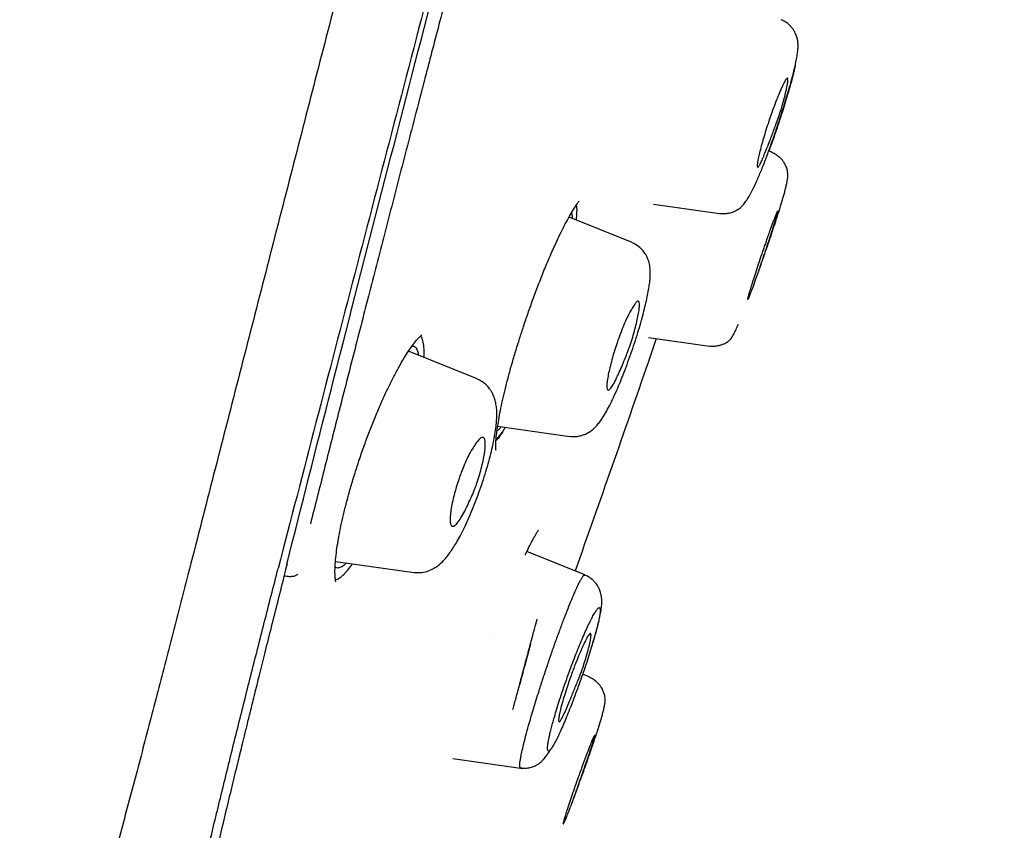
# Model space of a CAD drawing. Header units: millimetres. Extents: x 8 to 1894, y 12 to 2723.
# Tile 112 of 152: x 1458 to 1477, y 1792 to 1808. Entities that reach past the tile are written whole.
import ezdxf

# ---------------------------------------------------------------- set-up
doc = ezdxf.new("R2010")
doc.units = ezdxf.units.MM

msp = doc.modelspace()

# ---------------------------------------------------------------- linework, layer by layer
at = {"color": 7, "linetype": 'Continuous', "lineweight": 30}
for p, q in [((1472.299, 1805.277), (1472.238, 1805.302)), ((1470.021, 1804.278), (1471.294, 1804.099)), ((1469.616, 1803.542), (1468.402, 1804.033)), ((1469.931, 1801.718), (1471.098, 1801.554)), ((1466.634, 1800.925), (1465.318, 1801.457)), ((1466.997, 1799.737), (1467.121, 1799.899)), ((1467.029, 1800.012), (1468.417, 1799.817)), ((1467.121, 1799.899), (1467.176, 1799.992)), ((1467.558, 1797.54), (1467.601, 1797.628)), ((1468.706, 1797.158), (1467.591, 1797.608)), ((1462.963, 1797.264), (1462.992, 1797.378)), ((1463.914, 1797.415), (1465.423, 1797.203)), ((1462.928, 1797.122), (1462.963, 1797.263)), ((1468.706, 1797.158), (1468.518, 1797.234)), ((1466.921, 1796.001), (1466.919, 1796.002)), ((1468.787, 1795.196), (1468.662, 1795.247)), ((1466.166, 1793.628), (1467.511, 1793.439))]:
    msp.add_line(p, q, dxfattribs=at)
for points, knots in [([(1487.4, 1899.426), (1487.399, 1899.423), (1487.398, 1899.418), (1487.357, 1899.29), (1487.264, 1898.968), (1487.108, 1898.4), (1486.882, 1897.573), (1486.585, 1896.491), (1486.211, 1895.12), (1485.797, 1893.6), (1485.363, 1891.997), (1484.933, 1890.4), (1484.437, 1888.545), (1483.871, 1886.4), (1483.247, 1883.984), (1482.54, 1881.22), (1481.758, 1878.144), (1480.913, 1874.799), (1480.06, 1871.415), (1479.204, 1868.018), (1478.067, 1863.495), (1476.639, 1857.838), (1474.924, 1851.061), (1473.207, 1844.312), (1471.492, 1837.582), (1469.8, 1831.001), (1468.137, 1824.548), (1466.504, 1818.223), (1465.095, 1812.764), (1463.913, 1808.18), (1462.956, 1804.467), (1462.004, 1800.765), (1461.389, 1798.364), (1461.08, 1797.158)], [0, 0, 0, 0, 0.030104, 0.061035, 0.09217, 0.123409, 0.154679, 0.185995, 0.217455, 0.249147, 0.270468, 0.291994, 0.313775, 0.335843, 0.357877, 0.379688, 0.405541, 0.431088, 0.456365, 0.481427, 0.506312, 0.555772, 0.604988, 0.653967, 0.702726, 0.751547, 0.797345, 0.843352, 0.889543, 0.91688, 0.944369, 0.972053, 1, 1, 1, 1]), ([(1488.761, 1897.5), (1488.76, 1897.497), (1488.759, 1897.491), (1488.721, 1897.359), (1488.631, 1897.034), (1488.492, 1896.506), (1488.31, 1895.816), (1488.098, 1895.019), (1487.84, 1894.052), (1487.533, 1892.895), (1487.189, 1891.601), (1486.812, 1890.178), (1486.407, 1888.646), (1485.984, 1887.037), (1485.556, 1885.39), (1485.139, 1883.763), (1484.693, 1882.017), (1484.174, 1879.972), (1483.577, 1877.621), (1482.905, 1874.969), (1482.219, 1872.261), (1481.522, 1869.517), (1480.819, 1866.75), (1479.876, 1863.045), (1478.687, 1858.392), (1477.252, 1852.796), (1475.812, 1847.199), (1474.367, 1841.607), (1472.92, 1836.018), (1471.542, 1830.727), (1470.24, 1825.732), (1469.013, 1821.034), (1467.786, 1816.341), (1466.714, 1812.242), (1465.797, 1808.738), (1465.036, 1805.824), (1464.281, 1802.934), (1463.535, 1800.071), (1463.054, 1798.211), (1462.813, 1797.28)], [0, 0, 0, 0, 0.028657, 0.059931, 0.091243, 0.122575, 0.147653, 0.172734, 0.197819, 0.222923, 0.248054, 0.269019, 0.29001, 0.311027, 0.326807, 0.342593, 0.358374, 0.374143, 0.395141, 0.416114, 0.437061, 0.457985, 0.478885, 0.499763, 0.541481, 0.58316, 0.624802, 0.666395, 0.707959, 0.749543, 0.784513, 0.81951, 0.85453, 0.889572, 0.911613, 0.933673, 0.955754, 0.977859, 1, 1, 1, 1]), ([(1462.978, 1797.357), (1463.261, 1798.477), (1463.835, 1800.747), (1464.746, 1804.29), (1465.679, 1807.904), (1466.629, 1811.558), (1467.687, 1815.624), (1468.856, 1820.109), (1470.134, 1825.008), (1471.57, 1830.525), (1473.161, 1836.647), (1474.892, 1843.369), (1476.616, 1850.091), (1478.335, 1856.809), (1479.759, 1862.4), (1480.893, 1866.856), (1481.741, 1870.182), (1482.578, 1873.461), (1483.396, 1876.663), (1484.143, 1879.572), (1484.808, 1882.153), (1485.388, 1884.391), (1485.915, 1886.399), (1486.382, 1888.156), (1486.792, 1889.69), (1487.209, 1891.248), (1487.609, 1892.741), (1487.97, 1894.084), (1488.256, 1895.147), (1488.495, 1896.043), (1488.664, 1896.677), (1488.744, 1896.947), (1488.748, 1896.962), (1488.75, 1896.968)], [0, 0, 0, 0, 0.027138, 0.055003, 0.08282, 0.110676, 0.138617, 0.175382, 0.212333, 0.24942, 0.300022, 0.350603, 0.401162, 0.451703, 0.502314, 0.527759, 0.553282, 0.578767, 0.604175, 0.629695, 0.651006, 0.672223, 0.693523, 0.714853, 0.736105, 0.757346, 0.789248, 0.820987, 0.852367, 0.883608, 0.925248, 0.967075, 1, 1, 1, 1]), ([(1467.685, 1814.525), (1467.594, 1814.178), (1467.416, 1813.5), (1467.157, 1812.512), (1466.912, 1811.579), (1466.681, 1810.701), (1466.465, 1809.877), (1466.27, 1809.136), (1466.096, 1808.472), (1465.942, 1807.883), (1465.813, 1807.391), (1465.708, 1806.989), (1465.646, 1806.749), (1465.607, 1806.602), (1465.592, 1806.542), (1465.576, 1806.483), (1465.561, 1806.424), (1465.546, 1806.366), (1465.531, 1806.309), (1465.516, 1806.252), (1465.396, 1805.792), (1465.175, 1804.941), (1464.857, 1803.714), (1464.55, 1802.524), (1464.254, 1801.372), (1463.97, 1800.258), (1463.697, 1799.182), (1463.52, 1798.484), (1463.433, 1798.139)], [0, 0, 0, 0, 0.062296, 0.121394, 0.177285, 0.229965, 0.279431, 0.325682, 0.363726, 0.399286, 0.432365, 0.452839, 0.472233, 0.475916, 0.479557, 0.483157, 0.486714, 0.490231, 0.493705, 0.497138, 0.500529, 0.577418, 0.652428, 0.725605, 0.796956, 0.86647, 0.934149, 1, 1, 1, 1]), ([(1471.295, 1804.103), (1471.326, 1804.1), (1471.385, 1804.095), (1471.468, 1804.106), (1471.534, 1804.124), (1471.583, 1804.144), (1471.614, 1804.161), (1471.633, 1804.172), (1471.642, 1804.177), (1471.652, 1804.184), (1471.673, 1804.198), (1471.705, 1804.223), (1471.748, 1804.267), (1471.801, 1804.335), (1471.867, 1804.439), (1471.942, 1804.581), (1472.026, 1804.764), (1472.107, 1804.957), (1472.183, 1805.153), (1472.253, 1805.342), (1472.322, 1805.537), (1472.39, 1805.732), (1472.454, 1805.925), (1472.514, 1806.112), (1472.569, 1806.291), (1472.624, 1806.476), (1472.677, 1806.662), (1472.725, 1806.848), (1472.759, 1807.001), (1472.783, 1807.125), (1472.797, 1807.224), (1472.803, 1807.302), (1472.802, 1807.369), (1472.795, 1807.423), (1472.784, 1807.47), (1472.773, 1807.508), (1472.758, 1807.548), (1472.736, 1807.593), (1472.707, 1807.641), (1472.667, 1807.692), (1472.617, 1807.74), (1472.554, 1807.788), (1472.503, 1807.811), (1472.477, 1807.823)], [0, 0, 0, 0, 0.018073, 0.03373, 0.046545, 0.056278, 0.062824, 0.066335, 0.068031, 0.070156, 0.075816, 0.093052, 0.118184, 0.150901, 0.186484, 0.23459, 0.283566, 0.333607, 0.372061, 0.410623, 0.448345, 0.485225, 0.521265, 0.556499, 0.590989, 0.624565, 0.667954, 0.71089, 0.753814, 0.786129, 0.818649, 0.851073, 0.878233, 0.898914, 0.907098, 0.915825, 0.923695, 0.933294, 0.945042, 0.956162, 0.969209, 0.983943, 1, 1, 1, 1]), ([(1472.748, 1806.951), (1472.744, 1806.931), (1472.734, 1806.886), (1472.714, 1806.799), (1472.688, 1806.699), (1472.659, 1806.589), (1472.622, 1806.457), (1472.577, 1806.304), (1472.523, 1806.129), (1472.485, 1806.009), (1472.465, 1805.949)], [0, 0, 0, 0, 0.08819, 0.202231, 0.315325, 0.428641, 0.543339, 0.696853, 0.848207, 1, 1, 1, 1]), ([(1472.237, 1805.866), (1472.253, 1805.913), (1472.287, 1806.012), (1472.342, 1806.163), (1472.401, 1806.318), (1472.453, 1806.443), (1472.494, 1806.534), (1472.53, 1806.61), (1472.562, 1806.669), (1472.585, 1806.698), (1472.597, 1806.703), (1472.602, 1806.698), (1472.605, 1806.689), (1472.608, 1806.665), (1472.603, 1806.612), (1472.585, 1806.511), (1472.556, 1806.386), (1472.519, 1806.248), (1472.466, 1806.065), (1472.404, 1805.883), (1472.341, 1805.719), (1472.301, 1805.61), (1472.254, 1805.487), (1472.204, 1805.357), (1472.152, 1805.228), (1472.108, 1805.123), (1472.071, 1805.046), (1472.043, 1805), (1472.023, 1804.985), (1472.014, 1805.007), (1472.018, 1805.064), (1472.033, 1805.15), (1472.059, 1805.263), (1472.094, 1805.397), (1472.136, 1805.546), (1472.184, 1805.704), (1472.22, 1805.812), (1472.237, 1805.866)], [0, 0, 0, 0, 0.026115, 0.055553, 0.088251, 0.124353, 0.147068, 0.167873, 0.202959, 0.230092, 0.24883, 0.261544, 0.274156, 0.286533, 0.3223, 0.356175, 0.388381, 0.418622, 0.447268, 0.498967, 0.519767, 0.540723, 0.561622, 0.592972, 0.624205, 0.655583, 0.68681, 0.718184, 0.749419, 0.782282, 0.814741, 0.846596, 0.878156, 0.909111, 0.939781, 0.970037, 1, 1, 1, 1]), ([(1472.465, 1805.949), (1472.45, 1805.904), (1472.421, 1805.814), (1472.375, 1805.678), (1472.328, 1805.542), (1472.283, 1805.416), (1472.254, 1805.337), (1472.24, 1805.301)], [0, 0, 0, 0, 0.204912, 0.409168, 0.614909, 0.824221, 1, 1, 1, 1]), ([(1472.027, 1802.943), (1472.036, 1802.968), (1472.069, 1803.061), (1472.126, 1803.223), (1472.195, 1803.423), (1472.26, 1803.612), (1472.319, 1803.788), (1472.378, 1803.967), (1472.437, 1804.149), (1472.493, 1804.332), (1472.534, 1804.474), (1472.562, 1804.581), (1472.581, 1804.66), (1472.596, 1804.731), (1472.605, 1804.788), (1472.608, 1804.84), (1472.605, 1804.888), (1472.595, 1804.935), (1472.585, 1804.97), (1472.571, 1805.005), (1472.555, 1805.04), (1472.532, 1805.079), (1472.498, 1805.128), (1472.447, 1805.181), (1472.38, 1805.234), (1472.326, 1805.26), (1472.297, 1805.273)], [0, 0, 0, 0, 0.024885, 0.093029, 0.158299, 0.220877, 0.280924, 0.338174, 0.413003, 0.488153, 0.563983, 0.609988, 0.656477, 0.703589, 0.751295, 0.793682, 0.83514, 0.851672, 0.866057, 0.879236, 0.888574, 0.902574, 0.921143, 0.943993, 0.970569, 1, 1, 1, 1]), ([(1466.997, 1799.557), (1466.997, 1799.557), (1466.999, 1799.553), (1466.996, 1799.568), (1466.994, 1799.604), (1466.993, 1799.659), (1466.997, 1799.736), (1467.006, 1799.842), (1467.024, 1799.981), (1467.049, 1800.138), (1467.082, 1800.313), (1467.123, 1800.506), (1467.172, 1800.715), (1467.229, 1800.938), (1467.294, 1801.178), (1467.363, 1801.413), (1467.435, 1801.646), (1467.509, 1801.877), (1467.592, 1802.124), (1467.684, 1802.386), (1467.785, 1802.66), (1467.893, 1802.939), (1468.009, 1803.219), (1468.114, 1803.459), (1468.208, 1803.66), (1468.29, 1803.826), (1468.371, 1803.981), (1468.45, 1804.121), (1468.527, 1804.245), (1468.573, 1804.309), (1468.597, 1804.341)], [0, 0, 0, 0, 0.001676, 0.02452, 0.050307, 0.076735, 0.103236, 0.138665, 0.174231, 0.210268, 0.246833, 0.28392, 0.321534, 0.359707, 0.398386, 0.438416, 0.471258, 0.506663, 0.544623, 0.58512, 0.628138, 0.673682, 0.721742, 0.772294, 0.807417, 0.843673, 0.881057, 0.919565, 0.959203, 1, 1, 1, 1]), ([(1468.538, 1803.978), (1468.54, 1803.985), (1468.555, 1804.09), (1468.558, 1804.19), (1468.547, 1804.251), (1468.545, 1804.267)], [0, 0, 0, 0, 0.050681, 0.754446, 1, 1, 1, 1]), ([(1468.446, 1804.111), (1468.45, 1804.101), (1468.46, 1804.078), (1468.462, 1804.033), (1468.463, 1804.008)], [0, 0, 0, 0, 0.437546, 1, 1, 1, 1]), ([(1472.097, 1803.305), (1472.108, 1803.336), (1472.129, 1803.397), (1472.159, 1803.486), (1472.205, 1803.618), (1472.261, 1803.779), (1472.318, 1803.936), (1472.359, 1804.042), (1472.386, 1804.105), (1472.402, 1804.138), (1472.411, 1804.15), (1472.415, 1804.153), (1472.416, 1804.149), (1472.414, 1804.139), (1472.411, 1804.122), (1472.402, 1804.089), (1472.385, 1804.031), (1472.355, 1803.933), (1472.315, 1803.805), (1472.266, 1803.652), (1472.209, 1803.479), (1472.158, 1803.326), (1472.117, 1803.206), (1472.088, 1803.12), (1472.043, 1802.99), (1471.988, 1802.83), (1471.931, 1802.671), (1471.89, 1802.563), (1471.862, 1802.496), (1471.842, 1802.454), (1471.832, 1802.441), (1471.83, 1802.447), (1471.832, 1802.459), (1471.836, 1802.477), (1471.845, 1802.512), (1471.862, 1802.573), (1471.892, 1802.674), (1471.932, 1802.804), (1471.981, 1802.955), (1472.036, 1803.125), (1472.077, 1803.245), (1472.097, 1803.305)], [0, 0, 0, 0, 0.017476, 0.034224, 0.050459, 0.095313, 0.1347, 0.168607, 0.196818, 0.219699, 0.237004, 0.248727, 0.262386, 0.276417, 0.29064, 0.305078, 0.334865, 0.365485, 0.397325, 0.430134, 0.463973, 0.498967, 0.515604, 0.531762, 0.54748, 0.590982, 0.629527, 0.663361, 0.69218, 0.716211, 0.749328, 0.763787, 0.778324, 0.793014, 0.807985, 0.838225, 0.869249, 0.900749, 0.93314, 0.96613, 1, 1, 1, 1]), ([(1468.418, 1799.82), (1468.45, 1799.817), (1468.512, 1799.812), (1468.599, 1799.824), (1468.672, 1799.844), (1468.728, 1799.868), (1468.772, 1799.891), (1468.822, 1799.923), (1468.879, 1799.969), (1468.941, 1800.033), (1468.999, 1800.105), (1469.048, 1800.177), (1469.098, 1800.26), (1469.161, 1800.373), (1469.237, 1800.525), (1469.314, 1800.693), (1469.389, 1800.871), (1469.461, 1801.052), (1469.535, 1801.249), (1469.608, 1801.454), (1469.677, 1801.661), (1469.739, 1801.86), (1469.794, 1802.05), (1469.841, 1802.226), (1469.88, 1802.388), (1469.911, 1802.534), (1469.935, 1802.665), (1469.953, 1802.788), (1469.964, 1802.903), (1469.963, 1803.017), (1469.952, 1803.107), (1469.935, 1803.175), (1469.92, 1803.219), (1469.902, 1803.262), (1469.872, 1803.321), (1469.82, 1803.393), (1469.735, 1803.478), (1469.657, 1803.517), (1469.614, 1803.538)], [0, 0, 0, 0, 0.019954, 0.037723, 0.052934, 0.065388, 0.075048, 0.084275, 0.107716, 0.135792, 0.162962, 0.189392, 0.215982, 0.254062, 0.295248, 0.339486, 0.374714, 0.411817, 0.450832, 0.490823, 0.529845, 0.567899, 0.605015, 0.641007, 0.675912, 0.709754, 0.742546, 0.774301, 0.813769, 0.84921, 0.881281, 0.895596, 0.907589, 0.917487, 0.928855, 0.946749, 0.970809, 1, 1, 1, 1]), ([(1469.318, 1801.595), (1469.328, 1801.624), (1469.348, 1801.682), (1469.389, 1801.794), (1469.439, 1801.926), (1469.499, 1802.066), (1469.559, 1802.186), (1469.616, 1802.286), (1469.664, 1802.363), (1469.704, 1802.409), (1469.729, 1802.42), (1469.743, 1802.41), (1469.753, 1802.387), (1469.757, 1802.336), (1469.748, 1802.245), (1469.728, 1802.128), (1469.698, 1801.991), (1469.659, 1801.842), (1469.614, 1801.688), (1469.578, 1801.574), (1469.552, 1801.502), (1469.539, 1801.467), (1469.523, 1801.425), (1469.495, 1801.355), (1469.453, 1801.251), (1469.395, 1801.114), (1469.329, 1800.967), (1469.261, 1800.83), (1469.197, 1800.728), (1469.16, 1800.703), (1469.143, 1800.712), (1469.137, 1800.721), (1469.129, 1800.742), (1469.126, 1800.79), (1469.134, 1800.883), (1469.154, 1801), (1469.184, 1801.138), (1469.223, 1801.286), (1469.267, 1801.44), (1469.301, 1801.544), (1469.318, 1801.595)], [0, 0, 0, 0, 0.0162884, 0.0322624, 0.0638027, 0.094447, 0.1244609, 0.1556289, 0.1867864, 0.217892, 0.2489261, 0.2660308, 0.2830436, 0.3162081, 0.3486144, 0.3802281, 0.4109799, 0.4411361, 0.4703973, 0.499117, 0.5042981, 0.51086, 0.518814, 0.5281889, 0.5512383, 0.5796983, 0.6138401, 0.6534927, 0.6986726, 0.749348, 0.7609877, 0.7724583, 0.7837925, 0.8173287, 0.8498116, 0.8815393, 0.9122915, 0.9422811, 0.9714959, 1, 1, 1, 1]), ([(1471.099, 1801.557), (1471.129, 1801.554), (1471.186, 1801.549), (1471.265, 1801.56), (1471.328, 1801.577), (1471.375, 1801.596), (1471.406, 1801.611), (1471.424, 1801.622), (1471.433, 1801.627), (1471.442, 1801.633), (1471.458, 1801.643), (1471.477, 1801.659), (1471.502, 1801.684), (1471.53, 1801.722), (1471.567, 1801.784), (1471.608, 1801.866), (1471.64, 1801.94), (1471.655, 1801.974)], [0, 0, 0, 0, 0.071214, 0.133529, 0.185064, 0.224714, 0.251958, 0.266784, 0.272423, 0.279124, 0.296828, 0.352423, 0.436339, 0.54851, 0.688579, 0.856546, 1, 1, 1, 1]), ([(1463.912, 1797.073), (1463.908, 1797.116), (1463.902, 1797.198), (1463.908, 1797.358), (1463.923, 1797.529), (1463.947, 1797.708), (1463.979, 1797.897), (1464.019, 1798.097), (1464.067, 1798.313), (1464.125, 1798.546), (1464.192, 1798.792), (1464.268, 1799.05), (1464.353, 1799.315), (1464.444, 1799.583), (1464.542, 1799.848), (1464.643, 1800.107), (1464.746, 1800.356), (1464.851, 1800.593), (1464.956, 1800.814), (1465.059, 1801.019), (1465.161, 1801.204), (1465.258, 1801.368), (1465.35, 1801.508), (1465.435, 1801.622), (1465.511, 1801.713), (1465.553, 1801.75), (1465.574, 1801.769)], [0, 0, 0, 0, 0.0487492, 0.0942674, 0.1365103, 0.1754184, 0.2119949, 0.2493252, 0.287699, 0.3271576, 0.3676405, 0.4090725, 0.4513796, 0.4941737, 0.5368153, 0.5794398, 0.6219929, 0.6643942, 0.7065584, 0.7484129, 0.7899763, 0.8315994, 0.8734624, 0.9155196, 0.957715, 1, 1, 1, 1]), ([(1465.617, 1801.336), (1465.617, 1801.391), (1465.619, 1801.503), (1465.601, 1801.63), (1465.579, 1801.715), (1465.557, 1801.74), (1465.551, 1801.747)], [0, 0, 0, 0, 0.284341, 0.587374, 0.880877, 1, 1, 1, 1]), ([(1465.386, 1801.553), (1465.392, 1801.554), (1465.42, 1801.558), (1465.456, 1801.528), (1465.492, 1801.471), (1465.504, 1801.407), (1465.509, 1801.38)], [0, 0, 0, 0, 0.098429, 0.424242, 0.74989, 1, 1, 1, 1]), ([(1470.075, 1801.697), (1470.023, 1801.545), (1469.515, 1800.053), (1468.989, 1798.568), (1468.518, 1797.234)], [0, 0, 0, 0, 0.1023203, 1, 1, 1, 1]), ([(1465.423, 1797.206), (1465.473, 1797.203), (1465.568, 1797.196), (1465.699, 1797.23), (1465.809, 1797.282), (1465.906, 1797.35), (1465.987, 1797.428), (1466.062, 1797.515), (1466.124, 1797.599), (1466.189, 1797.696), (1466.255, 1797.806), (1466.327, 1797.939), (1466.405, 1798.094), (1466.483, 1798.267), (1466.561, 1798.452), (1466.636, 1798.644), (1466.707, 1798.842), (1466.774, 1799.042), (1466.834, 1799.241), (1466.887, 1799.434), (1466.934, 1799.629), (1466.971, 1799.812), (1466.996, 1799.973), (1467.008, 1800.09), (1467.013, 1800.177), (1467.015, 1800.254), (1467.012, 1800.339), (1467.001, 1800.434), (1466.978, 1800.529), (1466.949, 1800.608), (1466.919, 1800.667), (1466.894, 1800.707), (1466.873, 1800.737), (1466.841, 1800.776), (1466.792, 1800.825), (1466.722, 1800.879), (1466.664, 1800.907), (1466.632, 1800.921)], [0, 0, 0, 0, 0.032087, 0.06164, 0.088055, 0.113867, 0.149165, 0.179077, 0.211501, 0.239971, 0.271992, 0.307556, 0.345258, 0.382946, 0.420718, 0.458561, 0.496462, 0.534428, 0.572523, 0.610759, 0.648113, 0.692703, 0.731168, 0.763547, 0.784008, 0.804639, 0.827131, 0.854908, 0.877679, 0.900941, 0.919916, 0.927746, 0.934716, 0.944757, 0.959188, 0.977763, 1, 1, 1, 1]), ([(1467.121, 1799.899), (1467.075, 1799.829), (1467.03, 1799.76), (1466.997, 1799.737), (1466.997, 1799.737)], [0, 0, 0, 0, 0.999648, 1, 1, 1, 1]), ([(1467.096, 1800.003), (1467.083, 1799.986), (1467.053, 1799.948), (1467.03, 1799.933), (1467.017, 1799.925)], [0, 0, 0, 0, 0.455806, 1, 1, 1, 1]), ([(1466.283, 1798.992), (1466.293, 1799.021), (1466.313, 1799.079), (1466.355, 1799.191), (1466.409, 1799.323), (1466.474, 1799.461), (1466.541, 1799.58), (1466.605, 1799.677), (1466.662, 1799.75), (1466.711, 1799.795), (1466.744, 1799.804), (1466.765, 1799.792), (1466.782, 1799.766), (1466.793, 1799.711), (1466.792, 1799.614), (1466.778, 1799.493), (1466.752, 1799.354), (1466.718, 1799.205), (1466.675, 1799.054), (1466.637, 1798.933), (1466.605, 1798.844), (1466.579, 1798.78), (1466.543, 1798.691), (1466.492, 1798.578), (1466.428, 1798.443), (1466.358, 1798.308), (1466.286, 1798.189), (1466.217, 1798.106), (1466.173, 1798.087), (1466.15, 1798.097), (1466.14, 1798.107), (1466.126, 1798.131), (1466.116, 1798.182), (1466.116, 1798.279), (1466.131, 1798.4), (1466.156, 1798.54), (1466.191, 1798.688), (1466.233, 1798.841), (1466.266, 1798.942), (1466.283, 1798.992)], [0, 0, 0, 0, 0.016315, 0.0323058, 0.063854, 0.0944896, 0.1244978, 0.1556673, 0.186825, 0.2179366, 0.2489753, 0.2667182, 0.2842764, 0.3182722, 0.3511242, 0.3828796, 0.4134106, 0.4430453, 0.4714808, 0.4990872, 0.5093755, 0.5215672, 0.535759, 0.5606268, 0.5897839, 0.6231818, 0.6610065, 0.7030901, 0.7493929, 0.761369, 0.773141, 0.7847451, 0.8189044, 0.8517388, 0.8835395, 0.9141478, 0.9437225, 0.9723242, 1, 1, 1, 1]), ([(1467.601, 1797.628), (1467.621, 1797.67), (1467.66, 1797.749), (1467.709, 1797.841), (1467.748, 1797.91), (1467.779, 1797.964), (1467.803, 1798), (1467.817, 1798.021), (1467.817, 1798.025), (1467.817, 1798.026)], [0, 0, 0, 0, 0.181646, 0.347192, 0.496992, 0.631267, 0.786425, 0.914729, 1, 1, 1, 1]), ([(1464.125, 1797.386), (1464.108, 1797.369), (1464.062, 1797.325), (1463.999, 1797.294), (1463.943, 1797.284), (1463.917, 1797.303), (1463.908, 1797.311)], [0, 0, 0, 0, 0.191941, 0.505766, 0.817065, 1, 1, 1, 1]), ([(1464.096, 1797.189), (1464.129, 1797.225), (1464.175, 1797.275), (1464.227, 1797.349), (1464.241, 1797.369)], [0, 0, 0, 0, 0.719496, 1, 1, 1, 1]), ([(1458.333, 1776.728), (1458.408, 1777.169), (1458.556, 1778.053), (1458.793, 1779.379), (1459.04, 1780.708), (1459.298, 1782.045), (1459.569, 1783.395), (1459.851, 1784.76), (1460.107, 1785.956), (1460.331, 1786.977), (1460.517, 1787.815), (1460.709, 1788.668), (1460.909, 1789.537), (1461.116, 1790.426), (1461.331, 1791.336), (1461.556, 1792.269), (1461.79, 1793.229), (1462.033, 1794.212), (1462.286, 1795.216), (1462.545, 1796.238), (1462.723, 1796.933), (1462.813, 1797.28)], [0, 0, 0, 0, 0.071448, 0.142895, 0.214322, 0.28572, 0.357112, 0.42853, 0.499977, 0.541657, 0.583339, 0.625027, 0.666711, 0.708372, 0.750008, 0.791637, 0.833292, 0.874976, 0.916672, 0.958357, 1, 1, 1, 1]), ([(1463.913, 1797.061), (1463.927, 1797.065), (1463.96, 1797.075), (1464.019, 1797.115), (1464.068, 1797.162), (1464.092, 1797.185)], [0, 0, 0, 0, 0.266524, 0.632161, 1, 1, 1, 1]), ([(1461.08, 1797.158), (1460.977, 1796.756), (1460.77, 1795.951), (1460.463, 1794.768), (1460.158, 1793.606), (1459.857, 1792.469), (1459.559, 1791.362), (1459.247, 1790.218), (1458.921, 1789.041), (1458.585, 1787.831), (1458.253, 1786.646), (1457.871, 1785.281), (1457.441, 1783.743), (1456.967, 1782.03), (1456.502, 1780.33), (1456.047, 1778.636), (1455.603, 1776.945), (1455.316, 1775.815), (1455.173, 1775.25)], [0, 0, 0, 0, 0.046615, 0.093262, 0.139918, 0.186571, 0.233221, 0.279892, 0.334936, 0.39, 0.445031, 0.500029, 0.58333, 0.666613, 0.749904, 0.833238, 0.916615, 1, 1, 1, 1]), ([(1461.875, 1778.414), (1461.876, 1778.414), (1461.876, 1778.414), (1461.872, 1778.416), (1461.868, 1778.418), (1461.86, 1778.424), (1461.847, 1778.433), (1461.828, 1778.447), (1461.809, 1778.464), (1461.791, 1778.481), (1461.775, 1778.498), (1461.762, 1778.512), (1461.753, 1778.521), (1461.745, 1778.53), (1461.738, 1778.538), (1461.731, 1778.546), (1461.724, 1778.555), (1461.714, 1778.566), (1461.702, 1778.58), (1461.689, 1778.598), (1461.673, 1778.618), (1461.657, 1778.639), (1461.638, 1778.666), (1461.616, 1778.698), (1461.59, 1778.737), (1461.549, 1778.802), (1461.489, 1778.904), (1461.403, 1779.062), (1461.308, 1779.253), (1461.205, 1779.482), (1461.1, 1779.743), (1461.018, 1779.971), (1460.96, 1780.147), (1460.925, 1780.259), (1460.894, 1780.362), (1460.867, 1780.455), (1460.846, 1780.53), (1460.826, 1780.602), (1460.809, 1780.665), (1460.795, 1780.72), (1460.782, 1780.769), (1460.77, 1780.819), (1460.756, 1780.876), (1460.741, 1780.94), (1460.724, 1781.012), (1460.706, 1781.09), (1460.681, 1781.207), (1460.649, 1781.362), (1460.612, 1781.559), (1460.578, 1781.759), (1460.547, 1781.966), (1460.518, 1782.182), (1460.491, 1782.421), (1460.467, 1782.686), (1460.446, 1782.983), (1460.43, 1783.302), (1460.423, 1783.565), (1460.421, 1783.76), (1460.42, 1783.878), (1460.42, 1783.994), (1460.422, 1784.104), (1460.423, 1784.199), (1460.425, 1784.28), (1460.427, 1784.358), (1460.429, 1784.446), (1460.433, 1784.557), (1460.438, 1784.689), (1460.445, 1784.834), (1460.457, 1785.046), (1460.476, 1785.319), (1460.504, 1785.658), (1460.537, 1786.001), (1460.586, 1786.432), (1460.655, 1786.966), (1460.756, 1787.622), (1460.876, 1788.313), (1461.014, 1789.039), (1461.168, 1789.796), (1461.314, 1790.469), (1461.443, 1791.041), (1461.55, 1791.503), (1461.66, 1791.974), (1461.773, 1792.446), (1461.884, 1792.912), (1461.972, 1793.275), (1462.035, 1793.533), (1462.075, 1793.697), (1462.118, 1793.874), (1462.168, 1794.075), (1462.225, 1794.308), (1462.291, 1794.574), (1462.368, 1794.885), (1462.457, 1795.244), (1462.559, 1795.654), (1462.672, 1796.107), (1462.797, 1796.603), (1462.884, 1796.95), (1462.929, 1797.131)], [0, 0, 0, 0, 0.0020198, 0.0096843, 0.0172011, 0.0246149, 0.0440059, 0.0632322, 0.076115, 0.0895869, 0.1037637, 0.1094014, 0.1145876, 0.1192849, 0.1234934, 0.1272132, 0.1307057, 0.1358114, 0.1417073, 0.1483933, 0.1556249, 0.1627205, 0.1696402, 0.1801587, 0.1902892, 0.2003574, 0.2273326, 0.2543104, 0.2849701, 0.3156341, 0.3463026, 0.3769754, 0.3870874, 0.3975552, 0.4084576, 0.4150854, 0.4217427, 0.4278063, 0.4331885, 0.4374185, 0.441125, 0.4450159, 0.4494494, 0.4544251, 0.4599425, 0.4659066, 0.4718203, 0.4858183, 0.499094, 0.5120804, 0.5250673, 0.5380562, 0.5510444, 0.5663626, 0.5819296, 0.5978631, 0.6142235, 0.619552, 0.6249245, 0.6303215, 0.6352194, 0.6393837, 0.642815, 0.6456541, 0.6493774, 0.6539988, 0.6595177, 0.6656365, 0.6716767, 0.6847794, 0.697368, 0.7096943, 0.7218682, 0.7425779, 0.7633182, 0.7841038, 0.8048997, 0.8256996, 0.846486, 0.8581159, 0.8697291, 0.8813333, 0.8929407, 0.9042084, 0.9148223, 0.918656, 0.9223971, 0.9263499, 0.9310138, 0.9363975, 0.9425027, 0.949332, 0.9576838, 0.96692, 0.9770465, 0.9880705, 1, 1, 1, 1]), ([(1463.188, 1797.163), (1463.175, 1797.154), (1463.148, 1797.134), (1463.072, 1797.122), (1462.995, 1797.122), (1462.945, 1797.132), (1462.928, 1797.135)], [0, 0, 0, 0, 0.274539, 0.565002, 0.855466, 1, 1, 1, 1]), ([(1463.915, 1797.024), (1463.915, 1797.024), (1463.919, 1797.023), (1463.917, 1797.035), (1463.914, 1797.06), (1463.912, 1797.073)], [0, 0, 0, 0, 0.055716, 0.505237, 1, 1, 1, 1]), ([(1467.826, 1794.932), (1467.852, 1795.012), (1467.903, 1795.172), (1467.984, 1795.415), (1468.066, 1795.656), (1468.148, 1795.889), (1468.229, 1796.112), (1468.308, 1796.322), (1468.383, 1796.515), (1468.454, 1796.688), (1468.513, 1796.826), (1468.561, 1796.932), (1468.599, 1797.011), (1468.633, 1797.074), (1468.664, 1797.123), (1468.689, 1797.154), (1468.699, 1797.153), (1468.703, 1797.152)], [0, 0, 0, 0, 0.072761, 0.145442, 0.217875, 0.289913, 0.361812, 0.434207, 0.506972, 0.579852, 0.652568, 0.706874, 0.760953, 0.815178, 0.86964, 0.942531, 1, 1, 1, 1]), ([(1468.813, 1795.705), (1468.813, 1795.706), (1468.827, 1795.747), (1468.85, 1795.821), (1468.885, 1795.936), (1468.92, 1796.06), (1468.957, 1796.196), (1468.988, 1796.326), (1469.013, 1796.447), (1469.028, 1796.555), (1469.033, 1796.649), (1469.028, 1796.716), (1469.021, 1796.766), (1469.006, 1796.828), (1468.986, 1796.881), (1468.963, 1796.925), (1468.945, 1796.956), (1468.92, 1796.991), (1468.887, 1797.031), (1468.841, 1797.075), (1468.78, 1797.12), (1468.73, 1797.142), (1468.704, 1797.155)], [0, 0, 0, 0, 0.002535, 0.06357, 0.126521, 0.201424, 0.288564, 0.388187, 0.485133, 0.579406, 0.658734, 0.706434, 0.740311, 0.770277, 0.810813, 0.827, 0.844507, 0.865847, 0.889784, 0.920615, 0.957696, 1, 1, 1, 1]), ([(1468.264, 1794.888), (1468.245, 1794.829), (1468.206, 1794.712), (1468.155, 1794.544), (1468.112, 1794.399), (1468.078, 1794.276), (1468.051, 1794.175), (1468.029, 1794.084), (1468.01, 1793.994), (1467.995, 1793.912), (1467.988, 1793.843), (1467.989, 1793.796), (1467.998, 1793.771), (1468.016, 1793.77), (1468.042, 1793.793), (1468.075, 1793.841), (1468.116, 1793.91), (1468.163, 1794.001), (1468.216, 1794.109), (1468.273, 1794.236), (1468.333, 1794.378), (1468.397, 1794.533), (1468.462, 1794.7), (1468.528, 1794.875), (1468.594, 1795.054), (1468.658, 1795.236), (1468.72, 1795.415), (1468.777, 1795.59), (1468.83, 1795.758), (1468.873, 1795.903), (1468.908, 1796.026), (1468.936, 1796.127), (1468.958, 1796.218), (1468.978, 1796.307), (1468.993, 1796.389), (1469.002, 1796.458), (1469.001, 1796.505), (1468.992, 1796.529), (1468.974, 1796.53), (1468.948, 1796.507), (1468.915, 1796.46), (1468.873, 1796.392), (1468.826, 1796.302), (1468.772, 1796.193), (1468.714, 1796.067), (1468.653, 1795.925), (1468.588, 1795.769), (1468.522, 1795.603), (1468.461, 1795.442), (1468.405, 1795.292), (1468.356, 1795.156), (1468.309, 1795.021), (1468.279, 1794.932), (1468.264, 1794.888)], [0, 0, 0, 0, 0.0208553, 0.0417964, 0.0626439, 0.0784585, 0.0940394, 0.1095414, 0.125121, 0.1458282, 0.1665354, 0.1876004, 0.2083964, 0.2292792, 0.2499908, 0.2706858, 0.2916604, 0.3124477, 0.3335868, 0.354285, 0.3749151, 0.3957295, 0.4164501, 0.4374246, 0.4583941, 0.4791032, 0.4999267, 0.5207455, 0.5415015, 0.562571, 0.5784392, 0.5940374, 0.6095256, 0.6250667, 0.6458326, 0.6665474, 0.6875551, 0.7085071, 0.7292011, 0.7499906, 0.7706416, 0.791351, 0.8124546, 0.8332632, 0.8541442, 0.8748514, 0.8955466, 0.9165313, 0.9373192, 0.953315, 0.968989, 0.9844974, 1, 1, 1, 1]), ([(1467.323, 1794.57), (1467.323, 1794.57), (1467.322, 1794.564), (1467.327, 1794.582), (1467.339, 1794.628), (1467.361, 1794.71), (1467.391, 1794.821), (1467.426, 1794.954), (1467.466, 1795.104), (1467.51, 1795.268), (1467.556, 1795.44), (1467.603, 1795.612), (1467.646, 1795.776), (1467.687, 1795.926), (1467.722, 1796.058), (1467.752, 1796.169), (1467.774, 1796.25), (1467.787, 1796.3), (1467.788, 1796.305), (1467.789, 1796.308)], [0, 0, 0, 0, 0.000347, 0.064248, 0.125505, 0.186652, 0.250238, 0.314088, 0.37535, 0.436559, 0.500256, 0.564072, 0.625304, 0.686502, 0.75022, 0.814114, 0.875369, 0.936528, 1, 1, 1, 1]), ([(1468.433, 1795.204), (1468.444, 1795.233), (1468.465, 1795.293), (1468.501, 1795.387), (1468.547, 1795.506), (1468.605, 1795.648), (1468.671, 1795.799), (1468.729, 1795.919), (1468.772, 1795.995), (1468.799, 1796.029), (1468.813, 1796.036), (1468.819, 1796.031), (1468.822, 1796.022), (1468.825, 1795.999), (1468.821, 1795.946), (1468.802, 1795.847), (1468.772, 1795.725), (1468.734, 1795.588), (1468.677, 1795.403), (1468.611, 1795.22), (1468.543, 1795.055), (1468.5, 1794.947), (1468.451, 1794.826), (1468.398, 1794.696), (1468.343, 1794.567), (1468.297, 1794.463), (1468.258, 1794.387), (1468.228, 1794.341), (1468.207, 1794.327), (1468.198, 1794.348), (1468.201, 1794.402), (1468.217, 1794.486), (1468.243, 1794.596), (1468.28, 1794.73), (1468.324, 1794.879), (1468.376, 1795.039), (1468.414, 1795.149), (1468.433, 1795.204)], [0, 0, 0, 0, 0.0161008, 0.0339483, 0.0537885, 0.0869526, 0.1244014, 0.164218, 0.1981263, 0.2264541, 0.2488207, 0.2613223, 0.2737355, 0.2859393, 0.3212728, 0.3548993, 0.3870041, 0.4173198, 0.4462231, 0.4989754, 0.5197972, 0.5407712, 0.5616842, 0.5930466, 0.6242833, 0.6556559, 0.6868701, 0.718223, 0.7494268, 0.781508, 0.813389, 0.844897, 0.8763395, 0.9073825, 0.938401, 0.9692194, 1, 1, 1, 1]), ([(1467.66, 1795.825), (1467.659, 1795.823), (1467.658, 1795.817), (1467.647, 1795.777), (1467.63, 1795.716), (1467.609, 1795.634), (1467.583, 1795.54), (1467.556, 1795.439), (1467.529, 1795.338), (1467.504, 1795.244), (1467.482, 1795.163), (1467.465, 1795.1), (1467.456, 1795.064), (1467.451, 1795.048), (1467.453, 1795.053), (1467.453, 1795.053)], [0, 0, 0, 0, 0.083207, 0.166565, 0.249879, 0.333193, 0.416551, 0.499865, 0.583178, 0.666537, 0.74985, 0.833164, 0.916522, 0.999836, 1, 1, 1, 1]), ([(1468.459, 1792.778), (1468.478, 1792.83), (1468.523, 1792.95), (1468.593, 1793.139), (1468.665, 1793.338), (1468.732, 1793.526), (1468.793, 1793.7), (1468.855, 1793.879), (1468.916, 1794.061), (1468.975, 1794.244), (1469.018, 1794.386), (1469.048, 1794.494), (1469.068, 1794.573), (1469.083, 1794.644), (1469.093, 1794.701), (1469.097, 1794.754), (1469.094, 1794.802), (1469.084, 1794.85), (1469.074, 1794.886), (1469.061, 1794.921), (1469.044, 1794.957), (1469.021, 1794.997), (1468.987, 1795.046), (1468.936, 1795.1), (1468.869, 1795.153), (1468.814, 1795.179), (1468.785, 1795.192)], [0, 0, 0, 0, 0.051428, 0.117393, 0.180614, 0.24127, 0.299509, 0.355081, 0.427842, 0.500954, 0.574768, 0.61957, 0.664862, 0.710779, 0.757251, 0.798387, 0.838689, 0.854801, 0.868853, 0.88179, 0.891135, 0.904969, 0.923193, 0.945522, 0.971407, 1, 1, 1, 1]), ([(1467.47, 1793.453), (1467.467, 1793.452), (1467.458, 1793.45), (1467.454, 1793.475), (1467.454, 1793.521), (1467.462, 1793.581), (1467.475, 1793.658), (1467.496, 1793.762), (1467.528, 1793.897), (1467.572, 1794.069), (1467.62, 1794.245), (1467.669, 1794.418), (1467.718, 1794.582), (1467.77, 1794.754), (1467.807, 1794.873), (1467.826, 1794.932)], [0, 0, 0, 0, 0.038308, 0.134586, 0.206482, 0.27807, 0.349771, 0.421706, 0.517903, 0.614313, 0.710766, 0.783092, 0.855394, 0.927681, 1, 1, 1, 1]), ([(1468.564, 1793.229), (1468.574, 1793.258), (1468.595, 1793.316), (1468.625, 1793.4), (1468.671, 1793.527), (1468.728, 1793.683), (1468.787, 1793.839), (1468.831, 1793.948), (1468.861, 1794.016), (1468.88, 1794.054), (1468.891, 1794.07), (1468.895, 1794.073), (1468.896, 1794.069), (1468.895, 1794.059), (1468.891, 1794.043), (1468.883, 1794.011), (1468.865, 1793.954), (1468.834, 1793.857), (1468.793, 1793.73), (1468.742, 1793.577), (1468.682, 1793.404), (1468.624, 1793.238), (1468.572, 1793.092), (1468.517, 1792.939), (1468.457, 1792.771), (1468.397, 1792.612), (1468.354, 1792.502), (1468.323, 1792.431), (1468.299, 1792.383), (1468.287, 1792.367), (1468.286, 1792.376), (1468.29, 1792.395), (1468.3, 1792.433), (1468.318, 1792.497), (1468.35, 1792.598), (1468.391, 1792.726), (1468.442, 1792.878), (1468.5, 1793.048), (1468.542, 1793.168), (1468.564, 1793.229)], [0, 0, 0, 0, 0.016605, 0.032558, 0.048049, 0.091211, 0.129605, 0.163142, 0.191737, 0.215583, 0.234643, 0.248756, 0.262172, 0.27599, 0.290037, 0.304327, 0.333916, 0.364465, 0.396374, 0.429369, 0.463544, 0.499001, 0.522655, 0.545431, 0.587456, 0.625165, 0.6587, 0.687783, 0.712722, 0.749341, 0.768386, 0.78765, 0.807375, 0.837466, 0.868432, 0.899982, 0.932524, 0.965766, 1, 1, 1, 1]), ([(1467.468, 1793.449), (1467.507, 1793.446), (1467.58, 1793.441), (1467.678, 1793.461), (1467.754, 1793.489), (1467.815, 1793.523), (1467.848, 1793.55), (1467.885, 1793.584), (1467.934, 1793.637), (1467.991, 1793.71), (1468.036, 1793.783), (1468.056, 1793.816)], [0, 0, 0, 0, 0.111015, 0.211298, 0.299404, 0.37697, 0.472231, 0.566379, 0.659953, 0.845446, 1, 1, 1, 1])]:
    msp.add_open_spline(points, degree=3, knots=knots, dxfattribs=at)

doc.saveas('drawing.dxf')
